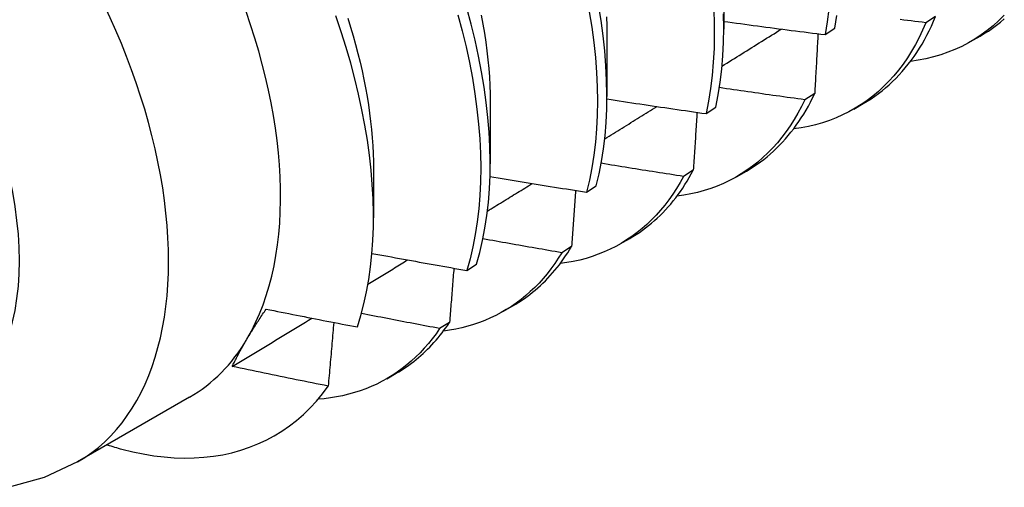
# Model space of a CAD drawing. Header units: inches. Extents: x 11 to 197, y 14 to 125.
# Tile 74 of 82: x 176.467 to 176.76, y 85.442 to 85.581. Entities that reach past the tile are written whole.
import ezdxf

# ---------------------------------------------------------------- set-up
doc = ezdxf.new("R2010")
doc.units = ezdxf.units.IN
doc.header["$MEASUREMENT"] = 0
doc.layers.add('Visible Edges(ANSI)', color=7, linetype='Continuous', lineweight=25)
doc.layers.add('Visible Tangent Edges(ANSI)', color=7, linetype='Continuous', lineweight=25)

msp = doc.modelspace()

# ---------------------------------------------------------------- linework, layer by layer
at = {"layer": 'Visible Edges(ANSI)'}
for p, q in [((176.67654, 85.59706), (176.67652, 85.57858)), ((176.7397, 85.58236), (176.73679, 85.58049)), ((176.70677, 85.57694), (176.70963, 85.57885)), ((176.64174, 85.57697), (176.64172, 85.55849)), ((176.75011, 85.57485), (176.75292, 85.57647)), ((176.70364, 85.55937), (176.70072, 85.55752)), ((176.60695, 85.55688), (176.60692, 85.5384)), ((176.67128, 85.55341), (176.67415, 85.55531)), ((176.71531, 85.55476), (176.71812, 85.55638)), ((176.57215, 85.53679), (176.57213, 85.52234)), ((176.66746, 85.53651), (176.66454, 85.53467)), ((176.68051, 85.53466), (176.68332, 85.53629)), ((176.63567, 85.52998), (176.63855, 85.53187)), ((176.64571, 85.51457), (176.64852, 85.5162)), ((176.63119, 85.51377), (176.62825, 85.51194)), ((176.59994, 85.50665), (176.60283, 85.50853)), ((176.61091, 85.49448), (176.61372, 85.49611)), ((176.5948, 85.49116), (176.59186, 85.48934)), ((176.57611, 85.47439), (176.57893, 85.47602)), ((176.51735, 85.46888), (176.48395, 85.44959))]:
    msp.add_line(p, q, dxfattribs=at)
at = {"layer": 'Visible Edges(ANSI)', "flags": 128}
for points in [[(176.60283, 85.50853), (176.6038, 85.51198), (176.60464, 85.51555), (176.60535, 85.51924), (176.60593, 85.52303), (176.60638, 85.52693), (176.60669, 85.53093), (176.60688, 85.53503), (176.60692, 85.53921), (176.60683, 85.54348), (176.60661, 85.54783), (176.60625, 85.55225), (176.60576, 85.55674), (176.60513, 85.56129), (176.60437, 85.5659), (176.60348, 85.57057), (176.60245, 85.57527), (176.6013, 85.58002), (176.60001, 85.5848)], [(176.63855, 85.53187), (176.6394, 85.53543), (176.64011, 85.53911), (176.6407, 85.5429), (176.64116, 85.54679), (176.64148, 85.55078), (176.64167, 85.55487), (176.64172, 85.55905), (176.64164, 85.56332), (176.64142, 85.56766), (176.64107, 85.57208), (176.64059, 85.57656), (176.63997, 85.58111), (176.63922, 85.58572)], [(176.67345, 85.58554), (176.67365, 85.5812), (176.67371, 85.57695), (176.67364, 85.57278), (176.67343, 85.56871), (176.67309, 85.56472), (176.67262, 85.56085), (176.67201, 85.55707), (176.67128, 85.55341)], [(176.70786, 85.58458), (176.70738, 85.58071), (176.70677, 85.57694)], [(176.56733, 85.48982), (176.56836, 85.49318), (176.56927, 85.49666), (176.57006, 85.50024), (176.57072, 85.50393), (176.57126, 85.50772), (176.57166, 85.5116), (176.57194, 85.51556), (176.5721, 85.51961), (176.57212, 85.52374), (176.57202, 85.52795), (176.57179, 85.53223), (176.57143, 85.53658), (176.57094, 85.54099), (176.57033, 85.54547), (176.56958, 85.55), (176.56871, 85.55456), (176.56772, 85.55916), (176.5666, 85.56378), (176.56536, 85.56844), (176.564, 85.57311), (176.56251, 85.5778), (176.56091, 85.5825)], [(176.56449, 85.58185), (176.56531, 85.57921), (176.56609, 85.57658), (176.56682, 85.57396), (176.5675, 85.57136), (176.56814, 85.56876), (176.56874, 85.56618), (176.56928, 85.56361), (176.56978, 85.56107), (176.57023, 85.55854), (176.57064, 85.55603), (176.57099, 85.55354), (176.5713, 85.55107), (176.57155, 85.54863), (176.57176, 85.54622), (176.57192, 85.54383), (176.57203, 85.54147), (176.5721, 85.53913), (176.57211, 85.53683)], [(176.5973, 85.58281), (176.59858, 85.57803), (176.59973, 85.57329), (176.60074, 85.56859), (176.60162, 85.56393), (176.60237, 85.55932), (176.60299, 85.55477), (176.60347, 85.55029), (176.60382, 85.54587), (176.60403, 85.54153), (176.60411, 85.53727), (176.60405, 85.53309), (176.60386, 85.529), (176.60354, 85.52501), (176.60308, 85.52112), (176.60249, 85.51733), (176.60177, 85.51366), (176.60092, 85.51009), (176.59994, 85.50665)], [(176.60425, 85.58272), (176.60476, 85.58003), (176.60521, 85.57735), (176.60561, 85.5747), (176.60596, 85.57207), (176.60626, 85.56946), (176.6065, 85.56689), (176.60669, 85.56434), (176.60683, 85.56182), (176.60691, 85.55934), (176.60693, 85.55689)], [(176.63647, 85.58375), (176.63721, 85.57914), (176.63782, 85.5746), (176.63829, 85.57012), (176.63863, 85.5657), (176.63884, 85.56137), (176.63891, 85.55711), (176.63885, 85.55294), (176.63865, 85.54885), (176.63832, 85.54487), (176.63785, 85.54098), (176.63725, 85.5372), (176.63652, 85.53353), (176.63567, 85.52998)], [(176.64158, 85.58222), (176.64166, 85.57959), (176.64169, 85.577)], [(176.67415, 85.55531), (176.67487, 85.55898), (176.67547, 85.56276), (176.67593, 85.56665), (176.67626, 85.57063), (176.67646, 85.57472), (176.67652, 85.57889), (176.67645, 85.58315)], [(176.70963, 85.57885), (176.71024, 85.58262)], [(176.71812, 85.55638), (176.71928, 85.55708), (176.72043, 85.55781), (176.72155, 85.55857), (176.72265, 85.55938), (176.72373, 85.56021), (176.72479, 85.56108), (176.72582, 85.56199), (176.72683, 85.56293), (176.72782, 85.5639), (176.72879, 85.56491), (176.72973, 85.56595), (176.73065, 85.56702), (176.73154, 85.56813), (176.73241, 85.56927), (176.73325, 85.57044), (176.73407, 85.57164), (176.73487, 85.57287), (176.73563, 85.57414), (176.73638, 85.57543), (176.73709, 85.57676), (176.73779, 85.57811), (176.73845, 85.5795), (176.73909, 85.58091), (176.7397, 85.58236)], [(176.76016, 85.58273), (176.75853, 85.58112), (176.75684, 85.57961), (176.75509, 85.57818), (176.75327, 85.57686), (176.7514, 85.57562), (176.74947, 85.57449), (176.74749, 85.57345), (176.74545, 85.57251), (176.74336, 85.57167), (176.74122, 85.57092), (176.73903, 85.57028), (176.73679, 85.56974), (176.73451, 85.5693), (176.73218, 85.56896)], [(176.75292, 85.57647), (176.75418, 85.57723), (176.75542, 85.57802), (176.75663, 85.57886), (176.75782, 85.57974), (176.75898, 85.58067), (176.76011, 85.58163)], [(176.67601, 85.56755), (176.67675, 85.56801), (176.67749, 85.56847), (176.67823, 85.56893), (176.67896, 85.56939), (176.6797, 85.56985), (176.68044, 85.57031), (176.68118, 85.57077), (176.68192, 85.57123), (176.68266, 85.5717), (176.6834, 85.57216), (176.68414, 85.57262), (176.68488, 85.57308), (176.68561, 85.57354), (176.68635, 85.574), (176.68709, 85.57446), (176.68783, 85.57492), (176.68857, 85.57538), (176.68931, 85.57584), (176.69005, 85.5763), (176.69078, 85.57676), (176.69152, 85.57722), (176.69226, 85.57768), (176.693, 85.57815), (176.69374, 85.57861)], [(176.67652, 85.5809), (176.67778, 85.58073), (176.67904, 85.58056), (176.6803, 85.58038), (176.68156, 85.58021), (176.68282, 85.58004), (176.68407, 85.57987), (176.68533, 85.5797), (176.68659, 85.57953), (176.68785, 85.57937), (176.68911, 85.5792), (176.69037, 85.57903), (176.69163, 85.57887), (176.69289, 85.5787), (176.69415, 85.57854), (176.69542, 85.57838), (176.69668, 85.57821), (176.69794, 85.57805), (176.6992, 85.57789), (176.70046, 85.57773), (176.70172, 85.57757), (176.70298, 85.57741), (176.70425, 85.57726), (176.70551, 85.5771), (176.70677, 85.57694)], [(176.73679, 85.58049), (176.73581, 85.57825), (176.73477, 85.57609), (176.73367, 85.57399), (176.7325, 85.57197), (176.73127, 85.57003), (176.72997, 85.56816), (176.72862, 85.56637), (176.72721, 85.56466), (176.72573, 85.56303), (176.7242, 85.56148), (176.72262, 85.56001), (176.72097, 85.55863), (176.71928, 85.55734), (176.71753, 85.55612), (176.71572, 85.555), (176.71387, 85.55396), (176.71197, 85.55301), (176.71002, 85.55215), (176.70802, 85.55138), (176.70598, 85.55069), (176.70389, 85.5501), (176.70176, 85.5496), (176.69959, 85.54919), (176.69738, 85.54887)], [(176.73679, 85.58049), (176.73569, 85.58062), (176.73459, 85.58076), (176.73349, 85.58089), (176.73239, 85.58102), (176.73129, 85.58115), (176.73018, 85.58129), (176.72908, 85.58142)], [(176.70462, 85.57721), (176.70458, 85.57647), (176.70455, 85.57573), (176.70451, 85.57499), (176.70447, 85.57425), (176.70443, 85.57351), (176.70439, 85.57277), (176.70435, 85.57203), (176.7043, 85.57129), (176.70426, 85.57054), (176.70422, 85.5698), (176.70418, 85.56906), (176.70414, 85.56832), (176.7041, 85.56757), (176.70406, 85.56683), (176.70402, 85.56609), (176.70398, 85.56534), (176.70393, 85.5646), (176.70389, 85.56385), (176.70385, 85.56311), (176.70381, 85.56236), (176.70376, 85.56161), (176.70372, 85.56087), (176.70368, 85.56012), (176.70364, 85.55937)], [(176.70072, 85.55752), (176.69965, 85.55767), (176.69859, 85.55781), (176.69753, 85.55796), (176.69647, 85.5581), (176.6954, 85.55825), (176.69434, 85.5584), (176.69328, 85.55855), (176.69221, 85.55869), (176.69115, 85.55884), (176.69009, 85.55899), (176.68903, 85.55914), (176.68797, 85.55929), (176.6869, 85.55945), (176.68584, 85.5596), (176.68478, 85.55975), (176.68372, 85.5599), (176.68266, 85.56006), (176.6816, 85.56021), (176.68054, 85.56037), (176.67948, 85.56052), (176.67842, 85.56068), (176.67735, 85.56083), (176.67629, 85.56099), (176.67523, 85.56115)], [(176.68332, 85.53629), (176.68439, 85.53692), (176.68544, 85.53759), (176.68647, 85.53829), (176.68748, 85.53901), (176.68848, 85.53976), (176.68946, 85.54055), (176.69042, 85.54136), (176.69135, 85.5422), (176.69228, 85.54307), (176.69318, 85.54397), (176.69406, 85.54489), (176.69492, 85.54585), (176.69576, 85.54683), (176.69658, 85.54784), (176.69738, 85.54887), (176.69816, 85.54993), (176.69892, 85.55102), (176.69966, 85.55214), (176.70038, 85.55328), (176.70107, 85.55445), (176.70175, 85.55564), (176.7024, 85.55686), (176.70303, 85.55811), (176.70364, 85.55937)], [(176.64105, 85.54587), (176.6417, 85.54627), (176.64235, 85.54668), (176.643, 85.54708), (176.64365, 85.54748), (176.6443, 85.54788), (176.64495, 85.54828), (176.6456, 85.54869), (176.64625, 85.54909), (176.6469, 85.54949), (176.64755, 85.54989), (176.6482, 85.55029), (176.64885, 85.5507), (176.6495, 85.5511), (176.65015, 85.5515), (176.6508, 85.5519), (176.65145, 85.55231), (176.6521, 85.55271), (176.65275, 85.55311), (176.6534, 85.55351), (176.65405, 85.55392), (176.6547, 85.55432), (176.65535, 85.55472), (176.656, 85.55512), (176.65665, 85.55553)], [(176.64172, 85.55777), (176.64295, 85.55758), (176.64418, 85.55739), (176.64541, 85.5572), (176.64664, 85.55702), (176.64787, 85.55683), (176.6491, 85.55664), (176.65033, 85.55646), (176.65156, 85.55627), (176.65279, 85.55609), (176.65402, 85.55591), (176.65525, 85.55572), (176.65648, 85.55554), (176.65771, 85.55536), (176.65895, 85.55518), (176.66018, 85.555), (176.66141, 85.55482), (176.66264, 85.55464), (176.66388, 85.55446), (176.66511, 85.55428), (176.66634, 85.55411), (176.66757, 85.55393), (176.66881, 85.55376), (176.67004, 85.55358), (176.67128, 85.55341)], [(176.70072, 85.55752), (176.69972, 85.55549), (176.69866, 85.55352), (176.69754, 85.55162), (176.69637, 85.54979), (176.69514, 85.54803), (176.69386, 85.54633), (176.69253, 85.54471), (176.69114, 85.54316), (176.6897, 85.54168), (176.68821, 85.54028), (176.68667, 85.53895), (176.68508, 85.53769), (176.68345, 85.53652), (176.68176, 85.53542), (176.68003, 85.53439), (176.67826, 85.53345), (176.67644, 85.53258), (176.67458, 85.5318), (176.67268, 85.53109), (176.67073, 85.53047), (176.66875, 85.52992), (176.66673, 85.52946), (176.66467, 85.52908), (176.66258, 85.52878)], [(176.66856, 85.55379), (176.66851, 85.55308), (176.66847, 85.55236), (176.66843, 85.55164), (176.66838, 85.55093), (176.66834, 85.55021), (176.66829, 85.54949), (176.66825, 85.54877), (176.6682, 85.54805), (176.66816, 85.54733), (176.66811, 85.54661), (176.66807, 85.54589), (176.66802, 85.54517), (176.66798, 85.54445), (176.66793, 85.54373), (176.66788, 85.54301), (176.66784, 85.54229), (176.66779, 85.54157), (176.66775, 85.54085), (176.6677, 85.54013), (176.66765, 85.53941), (176.66761, 85.53868), (176.66756, 85.53796), (176.66751, 85.53724), (176.66746, 85.53651)], [(176.66454, 85.53467), (176.66351, 85.53483), (176.66249, 85.53498), (176.66147, 85.53514), (176.66045, 85.5353), (176.65942, 85.53546), (176.6584, 85.53562), (176.65738, 85.53578), (176.65636, 85.53594), (176.65533, 85.5361), (176.65431, 85.53626), (176.65329, 85.53642), (176.65227, 85.53659), (176.65125, 85.53675), (176.65023, 85.53691), (176.6492, 85.53708), (176.64818, 85.53724), (176.64716, 85.53741), (176.64614, 85.53757), (176.64512, 85.53774), (176.6441, 85.5379), (176.64308, 85.53807), (176.64206, 85.53824), (176.64104, 85.53841), (176.64002, 85.53858)], [(176.60687, 85.5347), (176.60806, 85.5345), (176.60926, 85.53429), (176.61046, 85.53409), (176.61166, 85.53389), (176.61286, 85.53369), (176.61405, 85.53349), (176.61525, 85.53329), (176.61645, 85.53309), (176.61765, 85.53289), (176.61885, 85.53269), (176.62005, 85.53249), (176.62125, 85.53229), (176.62245, 85.5321), (176.62365, 85.5319), (176.62485, 85.53171), (176.62605, 85.53151), (176.62725, 85.53132), (176.62845, 85.53112), (176.62966, 85.53093), (176.63086, 85.53074), (176.63206, 85.53055), (176.63326, 85.53036), (176.63446, 85.53017), (176.63567, 85.52998)], [(176.66454, 85.53467), (176.66352, 85.53284), (176.66245, 85.53106), (176.66134, 85.52935), (176.66017, 85.5277), (176.65896, 85.52611), (176.6577, 85.52458), (176.65639, 85.52312), (176.65503, 85.52172), (176.65364, 85.52039), (176.65219, 85.51912), (176.6507, 85.51792), (176.64917, 85.51679), (176.6476, 85.51573), (176.64599, 85.51473), (176.64433, 85.51381), (176.64264, 85.51295), (176.6409, 85.51217), (176.63913, 85.51146), (176.63733, 85.51082), (176.63549, 85.51025), (176.63361, 85.50975), (176.6317, 85.50932), (176.62976, 85.50897), (176.62778, 85.50869)], [(176.64852, 85.5162), (176.64949, 85.51677), (176.65045, 85.51737), (176.65139, 85.518), (176.65231, 85.51865), (176.65322, 85.51932), (176.65412, 85.52002), (176.655, 85.52074), (176.65587, 85.52149), (176.65672, 85.52226), (176.65755, 85.52305), (176.65837, 85.52386), (176.65917, 85.5247), (176.65995, 85.52557), (176.66072, 85.52645), (176.66147, 85.52736), (176.66221, 85.52829), (176.66293, 85.52924), (176.66363, 85.53021), (176.66431, 85.53121), (176.66498, 85.53223), (176.66562, 85.53327), (176.66626, 85.53433), (176.66687, 85.53541), (176.66746, 85.53651)], [(176.60609, 85.52434), (176.60665, 85.52468), (176.60721, 85.52503), (176.60777, 85.52537), (176.60833, 85.52571), (176.60889, 85.52606), (176.60945, 85.5264), (176.61001, 85.52674), (176.61057, 85.52709), (176.61113, 85.52743), (176.61169, 85.52777), (176.61224, 85.52812), (176.6128, 85.52846), (176.61336, 85.52881), (176.61392, 85.52915), (176.61448, 85.52949), (176.61504, 85.52984), (176.6156, 85.53018), (176.61616, 85.53052), (176.61672, 85.53087), (176.61728, 85.53121), (176.61784, 85.53156), (176.61839, 85.5319), (176.61895, 85.53224), (176.61951, 85.53259)], [(176.63238, 85.5305), (176.63233, 85.5298), (176.63229, 85.52911), (176.63224, 85.52841), (176.63219, 85.52772), (176.63214, 85.52703), (176.63209, 85.52633), (176.63204, 85.52564), (176.63199, 85.52494), (176.63194, 85.52424), (176.63189, 85.52355), (176.63184, 85.52285), (176.63179, 85.52215), (176.63174, 85.52146), (176.63169, 85.52076), (176.63164, 85.52006), (176.63159, 85.51937), (176.63154, 85.51867), (176.63149, 85.51797), (176.63144, 85.51727), (176.63139, 85.51657), (176.63134, 85.51587), (176.63129, 85.51517), (176.63124, 85.51447), (176.63119, 85.51377)], [(176.62825, 85.51194), (176.62727, 85.51211), (176.62629, 85.51228), (176.62531, 85.51244), (176.62433, 85.51261), (176.62335, 85.51278), (176.62237, 85.51295), (176.62139, 85.51312), (176.62041, 85.51329), (176.61943, 85.51346), (176.61845, 85.51363), (176.61747, 85.5138), (176.61649, 85.51398), (176.61551, 85.51415), (176.61453, 85.51432), (176.61356, 85.51449), (176.61258, 85.51467), (176.6116, 85.51484), (176.61062, 85.51502), (176.60964, 85.51519), (176.60866, 85.51537), (176.60769, 85.51554), (176.60671, 85.51572), (176.60573, 85.5159), (176.60475, 85.51608)], [(176.57168, 85.51175), (176.57285, 85.51153), (176.57403, 85.51131), (176.5752, 85.51109), (176.57638, 85.51087), (176.57755, 85.51066), (176.57873, 85.51044), (176.57991, 85.51023), (176.58108, 85.51001), (176.58226, 85.5098), (176.58344, 85.50958), (176.58462, 85.50937), (176.58579, 85.50916), (176.58697, 85.50894), (176.58815, 85.50873), (176.58933, 85.50852), (176.59051, 85.50831), (176.59168, 85.5081), (176.59286, 85.50789), (176.59404, 85.50769), (176.59522, 85.50748), (176.5964, 85.50727), (176.59758, 85.50706), (176.59876, 85.50686), (176.59994, 85.50665)], [(176.62825, 85.51194), (176.62723, 85.5103), (176.62616, 85.50871), (176.62505, 85.50717), (176.6239, 85.50569), (176.62271, 85.50427), (176.62148, 85.5029), (176.6202, 85.50159), (176.61889, 85.50034), (176.61753, 85.49915), (176.61614, 85.49801), (176.61471, 85.49694), (176.61324, 85.49592), (176.61173, 85.49497), (176.61019, 85.49408), (176.60862, 85.49325), (176.60701, 85.49248), (176.60536, 85.49177), (176.60369, 85.49113), (176.60198, 85.49055), (176.60024, 85.49003), (176.59847, 85.48957), (176.59667, 85.48918), (176.59484, 85.48886), (176.59299, 85.4886)], [(176.61372, 85.49611), (176.6146, 85.49662), (176.61546, 85.49716), (176.6163, 85.49772), (176.61714, 85.49829), (176.61797, 85.49889), (176.61878, 85.4995), (176.61958, 85.50014), (176.62037, 85.50079), (176.62114, 85.50146), (176.6219, 85.50215), (176.62265, 85.50287), (176.62339, 85.50359), (176.62412, 85.50434), (176.62483, 85.50511), (176.62552, 85.5059), (176.62621, 85.5067), (176.62688, 85.50752), (176.62754, 85.50836), (176.62818, 85.50922), (176.62881, 85.51009), (176.62942, 85.51099), (176.63002, 85.5119), (176.63061, 85.51283), (176.63119, 85.51377)], [(176.57049, 85.50257), (176.57098, 85.50287), (176.57147, 85.50317), (176.57197, 85.50347), (176.57246, 85.50377), (176.57296, 85.50407), (176.57345, 85.50437), (176.57394, 85.50467), (176.57444, 85.50497), (176.57493, 85.50527), (176.57542, 85.50557), (176.57592, 85.50588), (176.57641, 85.50618), (176.5769, 85.50648), (176.5774, 85.50678), (176.57789, 85.50708), (176.57838, 85.50738), (176.57888, 85.50768), (176.57937, 85.50798), (176.57986, 85.50828), (176.58036, 85.50858), (176.58085, 85.50889), (176.58134, 85.50919), (176.58183, 85.50949), (176.58233, 85.50979)], [(176.5961, 85.50732), (176.59605, 85.50665), (176.59599, 85.50598), (176.59594, 85.50531), (176.59589, 85.50464), (176.59583, 85.50397), (176.59578, 85.5033), (176.59573, 85.50262), (176.59568, 85.50195), (176.59562, 85.50128), (176.59557, 85.50061), (176.59551, 85.49993), (176.59546, 85.49926), (176.59541, 85.49859), (176.59535, 85.49791), (176.5953, 85.49724), (176.59524, 85.49656), (176.59519, 85.49589), (176.59513, 85.49521), (176.59508, 85.49454), (176.59502, 85.49386), (176.59497, 85.49319), (176.59491, 85.49251), (176.59486, 85.49184), (176.5948, 85.49116)], [(176.5344, 85.48615), (176.53462, 85.48651), (176.53483, 85.48687), (176.53505, 85.48723), (176.53527, 85.4876), (176.53549, 85.48796), (176.53572, 85.48833), (176.53594, 85.48869), (176.53617, 85.48906), (176.5364, 85.48943), (176.53664, 85.4898), (176.53687, 85.49018), (176.53711, 85.49055), (176.53735, 85.49092), (176.53759, 85.4913), (176.53784, 85.49168), (176.53809, 85.49206), (176.53834, 85.49244), (176.53859, 85.49282), (176.53884, 85.4932), (176.5391, 85.49358), (176.53935, 85.49397), (176.53961, 85.49435), (176.53987, 85.49474), (176.54014, 85.49513)], [(176.54014, 85.49513), (176.54127, 85.4949), (176.5424, 85.49468), (176.54353, 85.49445), (176.54466, 85.49422), (176.54579, 85.494), (176.54692, 85.49377), (176.54806, 85.49355), (176.54919, 85.49332), (176.55032, 85.4931), (176.55145, 85.49288), (176.55259, 85.49266), (176.55372, 85.49243), (176.55485, 85.49221), (176.55599, 85.49199), (176.55712, 85.49177), (176.55825, 85.49155), (176.55939, 85.49134), (176.56052, 85.49112), (176.56166, 85.4909), (176.56279, 85.49068), (176.56393, 85.49047), (176.56506, 85.49025), (176.5662, 85.49004), (176.56733, 85.48982)], [(176.59186, 85.48934), (176.59088, 85.48952), (176.58991, 85.4897), (176.58894, 85.48989), (176.58797, 85.49007), (176.58699, 85.49025), (176.58602, 85.49044), (176.58505, 85.49062), (176.58408, 85.49081), (176.5831, 85.49099), (176.58213, 85.49118), (176.58116, 85.49137), (176.58019, 85.49155), (176.57922, 85.49174), (176.57825, 85.49193), (176.57728, 85.49212), (176.57631, 85.4923), (176.57534, 85.49249), (176.57436, 85.49268), (176.57339, 85.49287), (176.57242, 85.49306), (176.57145, 85.49325), (176.57048, 85.49345), (176.56952, 85.49364), (176.56855, 85.49383)], [(176.53005, 85.47803), (176.53104, 85.47863), (176.53203, 85.47923), (176.53302, 85.47983), (176.53401, 85.48042), (176.535, 85.48102), (176.53599, 85.48162), (176.53698, 85.48222), (176.53797, 85.48282), (176.53896, 85.48342), (176.53995, 85.48402), (176.54094, 85.48462), (176.54193, 85.48522), (176.54292, 85.48582), (176.54391, 85.48642), (176.5449, 85.48702), (176.54589, 85.48762), (176.54688, 85.48822), (176.54787, 85.48882), (176.54886, 85.48942), (176.54985, 85.49002), (176.55084, 85.49062), (176.55183, 85.49122), (176.55282, 85.49182), (176.55381, 85.49242)], [(176.5603, 85.49116), (176.56023, 85.49037), (176.56017, 85.48959), (176.5601, 85.4888), (176.56003, 85.48801), (176.55996, 85.48722), (176.55989, 85.48643), (176.55983, 85.48565), (176.55976, 85.48486), (176.55969, 85.48407), (176.55962, 85.48328), (176.55955, 85.48249), (176.55948, 85.4817), (176.55941, 85.48091), (176.55934, 85.48012), (176.55927, 85.47932), (176.5592, 85.47853), (176.55913, 85.47774), (176.55906, 85.47695), (176.55899, 85.47616), (176.55892, 85.47536), (176.55885, 85.47457), (176.55878, 85.47378), (176.55871, 85.47298), (176.55863, 85.47219)], [(176.57893, 85.47602), (176.5797, 85.47647), (176.58046, 85.47695), (176.58122, 85.47743), (176.58197, 85.47794), (176.5827, 85.47846), (176.58343, 85.47899), (176.58415, 85.47954), (176.58486, 85.48011), (176.58556, 85.48069), (176.58624, 85.48128), (176.58692, 85.48189), (176.58759, 85.48252), (176.58825, 85.48316), (176.5889, 85.48382), (176.58954, 85.48449), (176.59016, 85.48517), (176.59078, 85.48587), (176.59139, 85.48658), (176.59198, 85.48731), (176.59257, 85.48805), (176.59314, 85.48881), (176.59371, 85.48958), (176.59426, 85.49036), (176.5948, 85.49116)], [(176.59186, 85.48934), (176.59078, 85.48779), (176.58965, 85.48629), (176.58849, 85.48485), (176.58728, 85.48347), (176.58603, 85.48214), (176.58475, 85.48087), (176.58342, 85.47965), (176.58206, 85.4785), (176.58066, 85.4774), (176.57922, 85.47636), (176.57774, 85.47538), (176.57623, 85.47446), (176.57468, 85.4736), (176.5731, 85.4728), (176.57149, 85.47207), (176.56984, 85.47139), (176.56816, 85.47078), (176.56645, 85.47023), (176.56471, 85.46974), (176.56294, 85.46932), (176.56115, 85.46896), (176.55932, 85.46866), (176.55747, 85.46842), (176.55559, 85.46825)], [(176.53005, 85.47803), (176.53021, 85.47835), (176.53036, 85.47867), (176.53052, 85.479), (176.53068, 85.47932), (176.53084, 85.47965), (176.53101, 85.47998), (176.53118, 85.48031), (176.53135, 85.48064), (176.53152, 85.48098), (176.5317, 85.48131), (176.53187, 85.48165), (176.53205, 85.48199), (176.53224, 85.48232), (176.53242, 85.48267), (176.53261, 85.48301), (176.5328, 85.48335), (176.53299, 85.48369), (176.53318, 85.48404), (176.53338, 85.48439), (176.53358, 85.48474), (176.53378, 85.48509), (176.53399, 85.48544), (176.53419, 85.48579), (176.5344, 85.48615)], [(176.55863, 85.47219), (176.55744, 85.47243), (176.55625, 85.47266), (176.55505, 85.4729), (176.55386, 85.47314), (176.55267, 85.47338), (176.55148, 85.47361), (176.55028, 85.47385), (176.54909, 85.47409), (176.5479, 85.47434), (176.54671, 85.47458), (176.54552, 85.47482), (176.54432, 85.47506), (176.54313, 85.47531), (176.54194, 85.47555), (176.54075, 85.47579), (176.53956, 85.47604), (176.53837, 85.47629), (176.53718, 85.47653), (176.53599, 85.47678), (176.53481, 85.47703), (176.53362, 85.47728), (176.53243, 85.47753), (176.53124, 85.47778), (176.53005, 85.47803)], [(176.49718, 85.45337), (176.50037, 85.45259), (176.50352, 85.45194), (176.50664, 85.45143), (176.50972, 85.45106), (176.51276, 85.45083), (176.51575, 85.45073), (176.5187, 85.45077), (176.5216, 85.45095), (176.52444, 85.45127), (176.52723, 85.45173), (176.52995, 85.45233), (176.53261, 85.45306), (176.5352, 85.45393), (176.53772, 85.45494), (176.54017, 85.45608), (176.54255, 85.45735), (176.54485, 85.45875), (176.54707, 85.46029), (176.54921, 85.46195), (176.55127, 85.46375), (176.55325, 85.46568), (176.55514, 85.46773), (176.55693, 85.4699), (176.55863, 85.47219)], [(176.48395, 85.44959), (176.47403, 85.44495), (176.46355, 85.44201)]]:
    msp.add_lwpolyline(points, dxfattribs=at)
at = {"layer": 'Visible Edges(ANSI)'}
for centre, major_axis, start_param, end_param in [((176.4519, 85.58225), (0.06545, -0.11337), 0.314748, 1.361945), ((176.4519, 85.58225), (0.06545, -0.11337), 0, 0.314748), ((176.4693, 85.59229), (0.07776, -0.13468), 5.712947, 5.754141)]:
    msp.add_ellipse(centre, major_axis=major_axis, ratio=0.57735, start_param=start_param, end_param=end_param, dxfattribs=at)
at = {"layer": 'Visible Tangent Edges(ANSI)'}
msp.add_ellipse((176.4185, 85.56296), major_axis=(0.06545, -0.11337), ratio=0.57735, start_param=0, end_param=3.141593, dxfattribs=at)
msp.add_ellipse((176.39622, 85.5501), major_axis=(0.0497, -0.08609), ratio=0.57735, dxfattribs=at)

doc.saveas('drawing.dxf')
